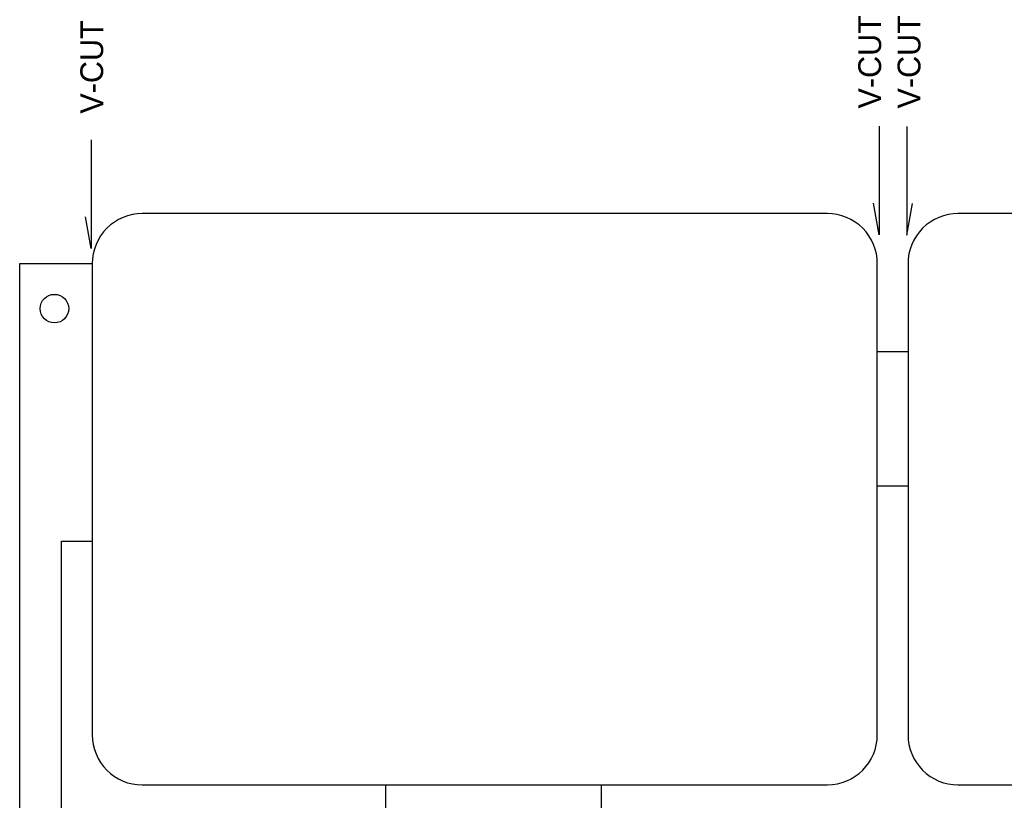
# Model space of a CAD drawing. Extents: x 24 to 161, y 5 to 143.
# Tile 13 of 14: x 24 to 93, y 88 to 143. Entities that reach past the tile are written whole.
import ezdxf

# ---------------------------------------------------------------- set-up
doc = ezdxf.new("R2010")
doc.units = 0
doc.layers.add('BG_OUTLINE', color=7, linetype='CONTINUOUS')
doc.layers.add('PIN_BOTTOM', color=1, linetype='CONTINUOUS')

msp = doc.modelspace()

# ---------------------------------------------------------------- linework, layer by layer
at = {"layer": 'BG_OUTLINE'}
for points in [[(83.76031, 135.246618), (83.76031, 127.626618), (83.371182, 129.842514)], [(85.705442, 135.224266), (85.705442, 127.604266), (86.09457, 129.820162)], [(28.556204, 134.29234), (28.556204, 126.67234), (28.167076, 128.888236)], [(28.629356, 8.286242), (23.549356, 8.286242), (23.549356, 125.614176), (28.629356, 125.614176), (28.629356, 101.14915)], [(28.629356, 27.72791), (26.455624, 27.72791), (26.455624, 59.228482), (28.629356, 59.228482), (28.629356, 71.924418), (26.469848, 71.924418), (26.469848, 106.17327), (28.629356, 106.17327)]]:
    msp.add_lwpolyline(points, dxfattribs=at)
for points in [[(32.12973, 89.114376), (80.129634, 89.114376, 0.414205), (83.629246, 92.614242), (83.629246, 125.614176, 0.414226), (80.129634, 129.114296), (32.12973, 129.114296, 0.414268), (28.629356, 125.614176), (28.629356, 92.614242, 0.414248)], [(89.27973, 89.114376), (137.279634, 89.114376, 0.414205), (140.779246, 92.614242), (140.779246, 125.614176, 0.414226), (137.279634, 129.114296), (89.27973, 129.114296, 0.414268), (85.779356, 125.614176), (85.779356, 92.614242, 0.414248)]]:
    msp.add_lwpolyline(points, format="xyb", close=True, dxfattribs=at)
for points in [[(83.629246, 110.035086), (83.629246, 119.458486), (85.779356, 119.458486), (85.779356, 110.035086)], [(49.190402, 86.950296), (49.190402, 89.114376), (64.281812, 89.114376), (64.281812, 86.950296)]]:
    msp.add_lwpolyline(points, close=True, dxfattribs=at)
at = {"layer": 'PIN_BOTTOM'}
msp.add_circle((25.983946, 122.461528), 0.999998, dxfattribs=at)

# ---------------------------------------------------------------- texts
at = {"layer": 'BG_OUTLINE'}
for p in [(29.397198, 136.115298), (83.894422, 136.47547), (86.649052, 136.47547)]:
    msp.add_text('V-CUT', height=1.6002, rotation=90, dxfattribs=at).set_placement(p)

doc.saveas('drawing.dxf')
